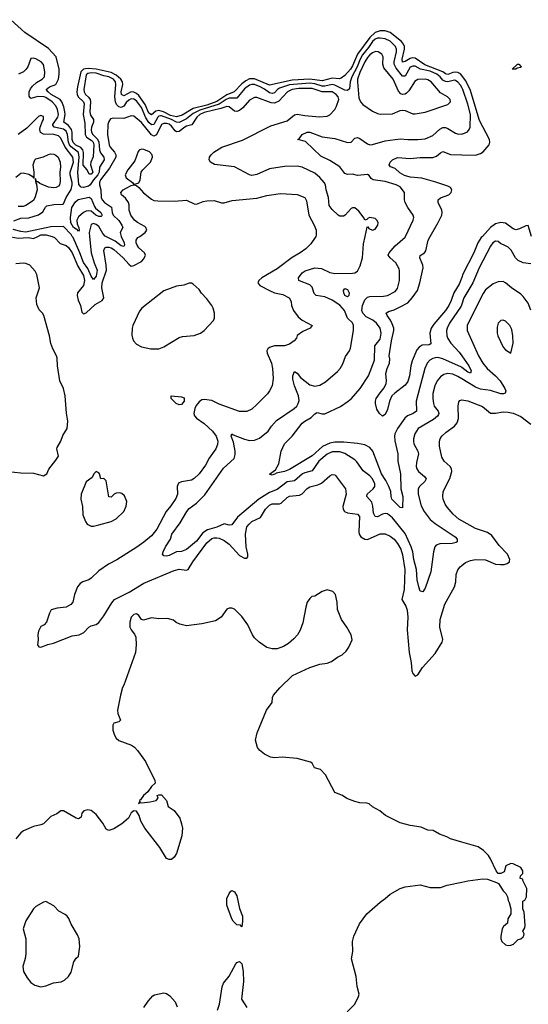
# Model space of a CAD drawing. Header units: inches. Extents: x 2001573 to 2220545, y 644482 to 846830.
# Tile 148 of 256: x 2066481 to 2070530, y 683889 to 691725. Entities that reach past the tile are written whole.
import ezdxf

# ---------------------------------------------------------------- set-up
doc = ezdxf.new("R2010")
doc.units = ezdxf.units.IN
doc.header["$MEASUREMENT"] = 0
for name, color, linetype in [('C0668', 7, 'Continuous'), ('C0669', 7, 'Continuous'), ('C0678', 7, 'Continuous'), ('C0679', 7, 'Continuous')]:
    doc.layers.add(name, color=color, linetype=linetype)

msp = doc.modelspace()

# ---------------------------------------------------------------- linework, layer by layer
at = {"layer": 'C0668', "color": 5}
for points, elevation in [([(2066105, 690000), (2066070, 689987.4), (2066050.4, 689970), (2066037.9, 689950), (2066010, 689886.9), (2066000.2, 689850), (2066010, 689841.9), (2066030, 689847.5), (2066090, 689893.4), (2066190, 689917.4), (2066250, 689947.3), (2066310, 689945), (2066350, 689985.8), (2066370, 689994.1), (2066410, 689996.7), (2066470, 689987), (2066550, 689990.7), (2066590, 689982.5), (2066626.5, 690000)], 380), ([(2068837.6, 690000), (2068833.3, 689990), (2068798.6, 689941.4), (2068758, 689902), (2068715.1, 689870), (2068650, 689833), (2068530, 689740.7), (2068409.7, 689670), (2068384, 689650), (2068377.7, 689630), (2068393.7, 689610), (2068470, 689568.5), (2068510, 689551.8), (2068576.6, 689536.7), (2068626, 689510), (2068642.4, 689482.4), (2068646.4, 689450), (2068661.4, 689410), (2068698.8, 689358.8), (2068730, 689334), (2068809.2, 689290), (2068792.7, 689270), (2068735.8, 689244.2), (2068690, 689210.4), (2068683.7, 689190), (2068667, 689170), (2068630, 689143.1), (2068590, 689128.2), (2068510, 689129.3), (2068470, 689116.3), (2068456, 689104), (2068447.6, 689090), (2068451.7, 689070), (2068484.8, 688990), (2068495, 688950), (2068499.3, 688870), (2068491, 688810), (2068471.1, 688770), (2068453, 688747), (2068370, 688661.3), (2068330, 688626.3), (2068290, 688607.4), (2068230, 688605.3), (2068070, 688664.4), (2068010, 688693.8), (2067950, 688703.2), (2067930, 688699.7), (2067910, 688684.5), (2067886.6, 688653.4), (2067875.6, 688630), (2067867, 688590), (2067872.6, 688572.6), (2067890, 688554.7), (2067950.3, 688510.3), (2068015, 688450), (2068045.3, 688410), (2068058.2, 688370), (2068055.8, 688344.2), (2068042.7, 688310), (2067990, 688234.9), (2067959.6, 688180.4), (2067910, 688111.4), (2067870, 688072.4), (2067850, 688060.7), (2067770, 688047.1), (2067744.7, 688035.3), (2067736.2, 688010), (2067737.2, 687950), (2067725.6, 687914.4), (2067685.1, 687854.9), (2067648.4, 687811.6), (2067572.3, 687670), (2067530, 687618.3), (2067470, 687566.5), (2067414, 687526), (2067253.9, 687426.1), (2067188.6, 687391.4), (2067110, 687338.9), (2067050, 687279.1), (2067032.8, 687267.2), (2066982.7, 687250), (2066962.2, 687237.8), (2066942.4, 687210), (2066918, 687150), (2066905.4, 687090), (2066889.6, 687070), (2066850, 687050.3), (2066778.7, 687041.3), (2066732.9, 687027.1), (2066718, 687002), (2066695.3, 686930), (2066675.3, 686910), (2066650, 686894.8), (2066630, 686858), (2066625.1, 686830), (2066627.6, 686790), (2066623.6, 686750), (2066632.5, 686732.5), (2066650, 686731.8), (2066706.5, 686753.5), (2066750, 686762.6), (2066898.7, 686821.3), (2066954, 686830), (2066992.4, 686847.6), (2067030.5, 686890), (2067050, 686901.1), (2067090, 686911.1), (2067110, 686927.2), (2067150, 686979.3), (2067215, 687085), (2067237.3, 687110), (2067352.1, 687167.9), (2067470, 687240.6), (2067710, 687342.2), (2067750, 687350.9), (2067810, 687343.4), (2067823.7, 687350), (2067859.8, 687410), (2067970, 687561.3), (2068010, 687595.6), (2068030, 687602.1), (2068050, 687602.4), (2068070, 687598.9), (2068110, 687581.1), (2068150, 687549.9), (2068230, 687461.1), (2068270, 687440.3), (2068290, 687439.6), (2068298, 687450), (2068297.8, 687470), (2068283.1, 687530), (2068278.9, 687630), (2068290, 687687.6), (2068308.1, 687710), (2068330.3, 687730), (2068398, 687762), (2068437.7, 687830), (2068470, 687861.8), (2068490, 687871.9), (2068550, 687870.6), (2068563.5, 687876.5), (2068610, 687922.2), (2068630, 687934), (2068710, 687940.6), (2068730, 687952.2), (2068770, 687993.3), (2068790, 688007.4), (2068855.8, 688024.2), (2068883.9, 688036.1), (2068950, 688094.7), (2068970, 688104.7), (2068990, 688102.4), (2068996.5, 688096.5), (2069076.1, 687990), (2069079, 687950), (2069054.9, 687850), (2069055.9, 687830), (2069065.7, 687810), (2069090, 687800.6), (2069170, 687790.8), (2069187.3, 687770), (2069180.4, 687650), (2069184.6, 687630), (2069196.5, 687610), (2069228, 687590), (2069250, 687589.2), (2069350, 687633.8), (2069390, 687633.5), (2069430, 687615), (2069462.8, 687590), (2069490, 687557.2), (2069516.2, 687510), (2069530, 687466.6), (2069546.1, 687350), (2069542.2, 687190), (2069524.6, 687110), (2069556.6, 687056.6), (2069566, 687026), (2069571.1, 686970), (2069564.7, 686870), (2069582.6, 686690), (2069598.5, 686610), (2069603.3, 686543.3), (2069610, 686520.9), (2069630, 686499.3), (2069650, 686512.3), (2069687, 686570), (2069790, 686681.4), (2069844.7, 686770), (2069850, 686791.3), (2069825.2, 686890), (2069829.1, 686950), (2069866.1, 687073.9), (2069942.6, 687210), (2069952.8, 687250), (2069955.5, 687310), (2069970, 687347), (2069987.2, 687370), (2070000, 687380.5)], 380), ([(2066740.8, 690000), (2066757.5, 689990), (2066804.3, 689944.3), (2066850, 689928.2), (2066870, 689911.3), (2066899, 689870), (2066944.2, 689764.2), (2066987.9, 689690), (2066996.5, 689650), (2066990.3, 689610), (2066942.4, 689550), (2066938.3, 689530), (2066946.7, 689493.3), (2066964.5, 689450), (2066976.4, 689396.4), (2066990, 689385.1), (2067010, 689392.8), (2067081.8, 689458.2), (2067137, 689490), (2067150.7, 689510), (2067134, 689590), (2067138.8, 689630), (2067172.2, 689730), (2067170.7, 689770.7), (2067152.2, 689887.8), (2067160.3, 689910), (2067170, 689915.4), (2067190, 689915.4), (2067210, 689909.2), (2067230, 689895.7), (2067303.9, 689830), (2067350, 689777.9), (2067370, 689763.7), (2067390, 689767.2), (2067450, 689799.2), (2067470, 689820.7), (2067482.8, 689850), (2067473.8, 689870), (2067430.1, 689910), (2067416.6, 689930), (2067408.3, 689950), (2067408.7, 689970), (2067422.8, 689990), (2067437.1, 690000)], 380), ([(2067037.6, 690000), (2067050.1, 689870), (2067074.4, 689790), (2067099.2, 689730), (2067090, 689682.8), (2067070, 689658), (2067050, 689682.8), (2067024.8, 689744.8), (2066990, 689791.8), (2066960.9, 689870), (2066906.1, 689990), (2066899.8, 690000)], 360), ([(2067290.3, 690000), (2067313.6, 689950), (2067316.8, 689930), (2067310, 689920.3), (2067290, 689926.1), (2067242.1, 689962.1), (2067166.7, 690000)], 360), ([(2070000, 688866.5), (2069970, 688884.3), (2069930, 688903), (2069890, 688909.8), (2069858.4, 688901.6), (2069830, 688883.5), (2069804.1, 688850), (2069787.2, 688810), (2069771.5, 688750), (2069769.5, 688710), (2069774.4, 688670), (2069782, 688650), (2069812.6, 688610), (2069818.9, 688590), (2069816.1, 688583.9), (2069808.4, 688570), (2069776, 688544), (2069654, 688470), (2069626.4, 688430), (2069615.2, 688390), (2069615.5, 688370), (2069620.2, 688350), (2069651.9, 688290), (2069656.8, 688270), (2069640, 688200), (2069638.2, 688170), (2069642.2, 688150), (2069656.1, 688130), (2069704.9, 688090), (2069716.5, 688070), (2069706.9, 688050), (2069665.2, 688010), (2069654.7, 687990), (2069652.8, 687950), (2069677, 687857), (2069702, 687810), (2069750, 687745.8), (2069790, 687714.8), (2069948.2, 687610), (2069963.8, 687590), (2069964.9, 687575.1), (2069964.9, 687570), (2069956.3, 687563.7), (2069924.9, 687555), (2069826.7, 687553.3), (2069798, 687542), (2069785.5, 687530), (2069774.5, 687490), (2069755.2, 687330), (2069710, 687200.9), (2069690, 687172.7), (2069670, 687177.2), (2069659.8, 687210), (2069646.6, 687266.6), (2069641.2, 687350), (2069620.1, 687430), (2069609.9, 687490), (2069597.8, 687530), (2069550, 687635.7), (2069450, 687759.2), (2069410, 687792.3), (2069390, 687795.3), (2069370, 687789.9), (2069330, 687768.9), (2069309.9, 687769.9), (2069296.9, 687796.9), (2069292.3, 687852.3), (2069283.9, 687883.9), (2069245.1, 687930), (2069247.6, 687950), (2069294.5, 687990), (2069308.7, 688010), (2069308.8, 688030), (2069290, 688069.7), (2069270, 688094.8), (2069215.5, 688135.5), (2069166, 688206), (2069150, 688221.4), (2069070, 688272.7), (2069030, 688286.7), (2068970, 688284.9), (2068930, 688267.3), (2068863.4, 688210), (2068810, 688133.1), (2068750, 688119), (2068732.1, 688110), (2068670, 688054.6), (2068610, 688045.8), (2068530, 687985.5), (2068470, 687963.1), (2068384.4, 687910), (2068215.1, 687764.9), (2068170, 687705.4), (2068150, 687703.1), (2068110, 687713.9), (2068050, 687685.5), (2067975.9, 687664.1), (2067939.3, 687640.7), (2067890, 687575.2), (2067810, 687507.5), (2067770, 687492.2), (2067730, 687489.6), (2067670, 687460.9), (2067650, 687456), (2067630, 687459), (2067619, 687470), (2067623.7, 687490), (2067643, 687530), (2067680.7, 687590), (2067693, 687630), (2067758.7, 687721.3), (2067810.9, 687810), (2067830, 687833.8), (2067890, 687877), (2067956, 687943.9), (2068104.7, 688155.3), (2068187.5, 688232.5), (2068196.8, 688263.2), (2068196.2, 688290), (2068183.3, 688363.3), (2068165.1, 688410), (2068169.4, 688430), (2068181.2, 688421.2), (2068270, 688386.4), (2068310, 688375.6), (2068350, 688377.6), (2068390, 688393.4), (2068458.7, 688450), (2068486.3, 688490), (2068526.3, 688533.7), (2068665.1, 688630), (2068686.6, 688650), (2068699.1, 688670), (2068705.6, 688694.4), (2068701, 688730), (2068670, 688811.6), (2068657, 688863), (2068655.3, 688890), (2068670, 688923.8), (2068690, 688912.2), (2068717.3, 688877.3), (2068790, 688819.8), (2068830, 688808), (2068870, 688815.6), (2068916.3, 688843.7), (2069010, 688925.3), (2069031.3, 688950), (2069053.5, 688986.5), (2069076, 689044), (2069107.1, 689090), (2069114.8, 689110), (2069138.4, 689250), (2069138.4, 689290), (2069130, 689313), (2069089.8, 689350), (2069066, 689410), (2069030, 689451.8), (2068970, 689491.7), (2068910, 689519.2), (2068841.6, 689530), (2068826.5, 689546.5), (2068810, 689596.8), (2068790, 689613.3), (2068710, 689645.7), (2068704.7, 689650), (2068701.3, 689670), (2068729.8, 689710), (2068753.6, 689726.4), (2068830, 689748.7), (2068883.5, 689743.5), (2068950, 689713.2), (2068990, 689705), (2069132, 689708), (2069150, 689710.3), (2069170, 689722.6), (2069193, 689767), (2069210.7, 689830), (2069219.3, 689940.7), (2069231.9, 690000)], 360), ([(2070000, 688957.9), (2069998.8, 688958.8), (2069850, 689026.7), (2069810, 689035.1), (2069790, 689033.5), (2069770, 689028), (2069746.1, 689013.9), (2069725.7, 688990), (2069707, 688950), (2069663.9, 688790), (2069638.1, 688690), (2069640.8, 688610), (2069614, 688590), (2069568.7, 688571.3), (2069546.8, 688553.2), (2069490, 688471.8), (2069468.4, 688430), (2069464.7, 688410), (2069466.8, 688373.2), (2069492.3, 688270), (2069492.6, 688210), (2069513.2, 688110), (2069515.2, 687990), (2069530.2, 687929.8), (2069530, 687839), (2069510, 687841.6), (2069444.4, 687910), (2069438.5, 687930), (2069436.5, 687970), (2069420.9, 688010), (2069397.3, 688057.3), (2069361, 688110), (2069292.9, 688290), (2069270, 688319.8), (2069230, 688340.2), (2069171, 688351), (2069062, 688362), (2068990, 688361.8), (2068950, 688353.7), (2068892.5, 688327.5), (2068810, 688253.1), (2068630, 688143.7), (2068588.1, 688128.1), (2068523, 688117), (2068518.8, 688110), (2068490, 688099.3), (2068470, 688108), (2068518.9, 688141.1), (2068544.7, 688190), (2068563.1, 688290), (2068589.7, 688350), (2068650, 688410.3), (2068730, 688512.6), (2068751.3, 688530), (2068802.4, 688557.6), (2068830, 688587.2), (2068844.4, 688595.6), (2068850, 688597.8), (2068890, 688587.1), (2068910, 688588.7), (2069034.1, 688645.9), (2069097.4, 688690), (2069121.7, 688710), (2069191, 688790), (2069257.6, 688890), (2069305.8, 689014.2), (2069309.8, 689130), (2069350, 689183.1), (2069358, 689230), (2069349.8, 689270), (2069322.5, 689310), (2069293.4, 689333.3), (2069240.4, 689360.4), (2069213.3, 689390), (2069206.2, 689410), (2069209.7, 689450.4), (2069230, 689495.4), (2069250, 689515.3), (2069270, 689520.4), (2069376.2, 689523.8), (2069410, 689530.2), (2069470, 689562), (2069490, 689586.4), (2069505.5, 689650), (2069505.9, 689725.9), (2069502.2, 689742.2), (2069476.4, 689790), (2069431.3, 689830), (2069415.8, 689850), (2069423.1, 689870), (2069470, 689924), (2069550, 689994), (2069552.8, 690000)], 340), ([(2070000, 689673.7), (2069979.2, 689620.8), (2069937.6, 689550), (2069916.3, 689490), (2069896.6, 689450), (2069870, 689410.5), (2069777.2, 689302.8), (2069755.8, 689270), (2069746.2, 689230), (2069754.5, 689145.5), (2069742, 689138), (2069686.1, 689133.9), (2069661.6, 689118.4), (2069643.4, 689096.6), (2069606.6, 689010), (2069596.3, 688970), (2069585.2, 688890), (2069570, 688844.2), (2069550, 688815.8), (2069466.4, 688753.6), (2069444.4, 688730), (2069426.4, 688690), (2069410, 688623.7), (2069390, 688583.7), (2069369.4, 688570), (2069345.6, 688590), (2069324.8, 688624.8), (2069314, 688670), (2069314.3, 688690), (2069320.4, 688710), (2069350, 688755.2), (2069384.1, 688795.9), (2069399.2, 688830), (2069401.9, 688850), (2069396.2, 688910), (2069406.7, 688950), (2069424.9, 688990), (2069427, 689027), (2069423.4, 689050), (2069440.4, 689170), (2069460.1, 689250), (2069459.2, 689270), (2069445.4, 689305.4), (2069432.5, 689332.5), (2069405.4, 689370), (2069399.8, 689390), (2069417.4, 689402.5), (2069463.4, 689416.6), (2069510, 689438.7), (2069570, 689472.5), (2069606.7, 689510), (2069647.8, 689570), (2069667.4, 689630), (2069693.8, 689750), (2069690.8, 689770), (2069665.6, 689830), (2069670, 689846.8), (2069704.2, 689870), (2069715.2, 689884.8), (2069732, 689970), (2069749.3, 690000)], 320), ([(2066390.3, 688130.3), (2066490, 688118.7), (2066590, 688114.9), (2066670, 688093.4), (2066696, 688110), (2066712.9, 688147.1), (2066770, 688218), (2066789.2, 688250), (2066776, 688310), (2066778.6, 688321.4), (2066809.3, 688370), (2066823.9, 688416.1), (2066859.3, 688470), (2066864.5, 688530), (2066853.2, 688593.2), (2066843.5, 688730), (2066829.7, 688790), (2066800.5, 688850), (2066782, 688970), (2066780.9, 689030), (2066775.1, 689050), (2066744.6, 689104.6), (2066730, 689149), (2066719.8, 689210), (2066674, 689370), (2066661.7, 689390), (2066635.7, 689415.7), (2066617.9, 689457.9), (2066611.9, 689510), (2066638.5, 689590), (2066617.5, 689697.5), (2066604.5, 689724.5), (2066563.1, 689770), (2066530, 689785.3), (2066510, 689787.1), (2066450, 689782)], 420), ([(2070000, 689460.8), (2069994.5, 689445.5), (2069903.9, 689310), (2069883.2, 689270), (2069878.1, 689250), (2069880.8, 689210), (2069890, 689186.5), (2069914.8, 689150), (2069979.1, 689079.1), (2070000, 689049.3)], 340), ([(2070000, 687737.4), (2069977.3, 687750), (2069931.3, 687790), (2069885, 687845), (2069869.2, 687870), (2069852.4, 687910), (2069849.2, 687930), (2069852.3, 687970), (2069905.5, 688074.5), (2069920.6, 688130), (2069918.4, 688150), (2069909.4, 688169.4), (2069860.3, 688210), (2069842.5, 688242.5), (2069822.2, 688330), (2069822.8, 688370), (2069829.1, 688390), (2069842.3, 688410), (2069877.5, 688442.5), (2069942.4, 688490), (2069963.2, 688516.8), (2069975, 688550), (2069971.5, 688648.5), (2069977, 688683), (2069985.3, 688694.7), (2069999.9, 688700.1)], 380), ([(2070000, 685179.5), (2069910, 685206), (2069881.5, 685221.5), (2069822.5, 685242.5), (2069772.1, 685272.1), (2069730, 685276), (2069677.6, 685297.6), (2069590, 685311.8), (2069510, 685333.6), (2069392.5, 685392.5), (2069349.2, 685430), (2069290, 685461.2), (2069263.2, 685483.2), (2069246, 685490), (2069190, 685492), (2069150, 685502), (2069085.6, 685525.6), (2069050, 685549.5), (2068990, 685574), (2068915.8, 685715.8), (2068876.9, 685756.9), (2068828, 685770), (2068808.9, 685808.9), (2068797.2, 685817.2), (2068690, 685844), (2068570, 685855.1), (2068510, 685851.5), (2068476.6, 685856.6), (2068430, 685879.5), (2068391, 685911), (2068373.5, 685933.5), (2068358.5, 685990), (2068370.9, 686049.1), (2068447.3, 686230), (2068492.3, 686290), (2068495.1, 686330), (2068502, 686350), (2068551.5, 686408.5), (2068654.2, 686505.8), (2068790, 686570.5), (2068870, 686594.9), (2068930, 686603), (2068963.3, 686616.7), (2069010, 686650.8), (2069049.3, 686670.7), (2069080.2, 686699.8), (2069102, 686730), (2069128, 686790), (2069119, 686830), (2069086, 686890), (2069042.7, 686950), (2069026, 686990), (2069012.3, 687030), (2069009.2, 687090), (2068995.3, 687150), (2068973.6, 687173.6), (2068930, 687188.7), (2068890, 687175.3), (2068830, 687138), (2068806.4, 687133.6), (2068790, 687118), (2068771.1, 687088.9), (2068758.8, 687050), (2068736.1, 686923.9), (2068713.8, 686866.2), (2068693.4, 686830), (2068663.6, 686796.4), (2068620.3, 686759.7), (2068582.6, 686737.4), (2068530, 686717.6), (2068490, 686717.6), (2068450, 686729.6), (2068386.6, 686770), (2068350, 686806.6), (2068333.6, 686830), (2068298, 686910), (2068250, 686974.5), (2068190, 687033.2), (2068170, 687041.2), (2068150, 687042.7), (2068130, 687034), (2068084, 686970), (2068039.2, 686940.8), (2067930, 686916.3), (2067810, 686900.9), (2067754.8, 686914.8), (2067727.5, 686927.5), (2067706.3, 686946.3), (2067658.4, 686958.4), (2067590, 686956.2), (2067530, 686963.5), (2067466.9, 686946.9), (2067450, 686952.3), (2067430, 686982.7), (2067410, 686996.2), (2067390, 686991.6), (2067370, 686969.2), (2067359, 686930), (2067358.3, 686890), (2067368.1, 686868.1), (2067395.5, 686835.5), (2067405.3, 686810), (2067408.9, 686750), (2067402.7, 686690), (2067310, 686429), (2067299.1, 686410), (2067283, 686350), (2067259.6, 686230), (2067262.7, 686202.7), (2067284, 686150), (2067270, 686136), (2067230, 686125.2), (2067221.6, 686110), (2067222, 686070), (2067234.9, 686030), (2067250, 686006.4), (2067270, 685988.5), (2067370.3, 685950.3), (2067394.6, 685934.6), (2067419.1, 685910), (2067482, 685822), (2067558, 685670), (2067559.1, 685650), (2067530, 685621.6), (2067500.3, 685579.7), (2067467.2, 685550), (2067444.2, 685515.8), (2067435.5, 685510), (2067437.3, 685502.7), (2067427.9, 685487.9), (2067444, 685496), (2067453.4, 685493.4), (2067520.1, 685499.9), (2067568, 685510), (2067584, 685530), (2067575.3, 685550), (2067590, 685556.3), (2067610, 685555.5), (2067650, 685510.8), (2067662, 685462), (2067710, 685430.3), (2067755, 685370), (2067770, 685326), (2067776.2, 685290), (2067771.2, 685230), (2067730.2, 685089.8), (2067710, 685059.5), (2067690, 685042.4), (2067670, 685040.5), (2067649.7, 685050), (2067595.8, 685135.8), (2067477.6, 685290), (2067446.9, 685346.9), (2067432.6, 685392.6), (2067410, 685426), (2067390, 685429.3), (2067370, 685412.7), (2067347.3, 685370), (2067294.4, 685325.6), (2067230, 685285.2), (2067190, 685272.7), (2067170, 685284), (2067143.7, 685330), (2067090, 685399.3), (2067050, 685431.8), (2067023, 685437), (2066990.7, 685429.3), (2066976, 685410), (2066970, 685378), (2066950, 685365.2), (2066930, 685369.3), (2066830, 685429), (2066810, 685428.7), (2066776.3, 685403.7), (2066730, 685382.7), (2066670, 685324.5), (2066650, 685316.2), (2066590, 685305.1), (2066510.5, 685269.5), (2066490, 685252.7), (2066450, 685206)], 420), ([(2069089, 683830), (2069149.4, 683890), (2069178.4, 683950), (2069182.9, 683970), (2069167.3, 684030), (2069159.5, 684110), (2069122, 684250), (2069133.3, 684310), (2069131.8, 684390), (2069140.7, 684430), (2069186, 684530), (2069243.7, 684610), (2069350, 684702.8), (2069389.6, 684730.4), (2069430, 684766.8), (2069510, 684810.7), (2069550, 684824), (2069670, 684840.7), (2069750, 684819.3), (2069830, 684819.5), (2069883.8, 684836.2), (2070000, 684860.2)], 420), ([(2068057.2, 683842.8), (2068071.8, 683890), (2068092.1, 684027.9), (2068103.9, 684056.1), (2068150, 684112), (2068201.2, 684210), (2068210, 684221), (2068230, 684230.8), (2068250, 684212), (2068259.1, 684150), (2068262, 684070), (2068248, 683930), (2068290, 683864.7)], 420), ([(2067470, 683864.7), (2067504.8, 683915.2), (2067542.5, 683957.5), (2067555.5, 683964.5), (2067630, 683979.1), (2067650, 683974.9), (2067676.7, 683956.7), (2067719.3, 683910), (2067735.5, 683870)], 420)]:
    msp.add_lwpolyline(points, dxfattribs=dict(at, elevation=elevation))
for points, elevation in [([(2067850, 689626.6), (2067830, 689626.6), (2067788.7, 689611.3), (2067730, 689603), (2067630, 689566.2), (2067454, 689430), (2067434.8, 689405.2), (2067381.7, 689290), (2067377.4, 689270), (2067374.7, 689214.7), (2067378.4, 689190), (2067388.2, 689170), (2067410, 689142.4), (2067450, 689121.7), (2067524.1, 689104.1), (2067590, 689106.2), (2067630, 689120.3), (2067750, 689196.4), (2067776.1, 689203.9), (2067869.8, 689210.2), (2067920.9, 689230), (2067950, 689250.3), (2068022.9, 689330), (2068031.5, 689350), (2068031.8, 689390), (2068020.5, 689430), (2068009.7, 689450), (2067970, 689503.6), (2067927.5, 689547.5), (2067910, 689578), (2067861.2, 689621.2)], 420), ([(2069090, 689519.8), (2069070, 689529.9), (2069061.7, 689550), (2069058.5, 689570), (2069070, 689584.2), (2069090, 689576.2), (2069105.2, 689550), (2069101.3, 689530)], 340), ([(2067750, 688660.4), (2067727.3, 688670), (2067686, 688710), (2067688, 688730), (2067770, 688723.1), (2067790, 688714), (2067791.1, 688690), (2067770, 688663.5)], 380), ([(2067090, 688128), (2067072, 688110), (2067058, 688082), (2067010, 688048), (2066970.5, 687950), (2066966.7, 687910), (2066980.5, 687850), (2066985.2, 687785.2), (2067006, 687730), (2067018.8, 687710), (2067050, 687693.4), (2067070, 687693.4), (2067110, 687703.8), (2067210, 687730.4), (2067250, 687753), (2067309.3, 687810), (2067330, 687852), (2067335.1, 687890), (2067315.3, 687935.3), (2067293.8, 687953.8), (2067278.9, 687958.9), (2067250, 687957), (2067232.5, 687947.5), (2067210, 687925.2), (2067190, 687928), (2067170, 688055.3), (2067150, 688074), (2067126, 688070), (2067115.3, 688110), (2067110, 688118)], 420), ([(2068250, 684506), (2068238, 684518), (2068210, 684522), (2068181.2, 684550), (2068170, 684568.7), (2068130, 684678), (2068130, 684732), (2068150, 684772), (2068162, 684790), (2068170, 684794), (2068190, 684784.7), (2068210, 684752), (2068230.5, 684650.5), (2068254, 684590), (2068256, 684550)], 420), ([(2066690, 684706), (2066670, 684702.7), (2066610, 684666.6), (2066590.7, 684650), (2066530, 684554), (2066508.8, 684490), (2066530.3, 684410), (2066530.3, 684290), (2066525.7, 684254.3), (2066506.8, 684190), (2066510.8, 684150), (2066539.9, 684099.9), (2066570, 684062.8), (2066601.1, 684041.1), (2066650, 684027.3), (2066690, 684036.3), (2066750, 684060.7), (2066811.5, 684068.5), (2066838.3, 684081.7), (2066869.2, 684110), (2066890, 684144.7), (2066911.7, 684228.3), (2066930, 684256), (2066950, 684271.3), (2066960.4, 684350), (2066954, 684410), (2066942.2, 684442.2), (2066890, 684526.6), (2066871.5, 684571.5), (2066858.9, 684590), (2066843.6, 684603.6), (2066792.3, 684630), (2066753.6, 684673.6)], 440)]:
    msp.add_lwpolyline(points, close=True, dxfattribs=dict(at, elevation=elevation))
at = {"layer": 'C0669', "color": 5}
for points, elevation in [([(2070000, 691279.7), (2069990, 691293.1), (2069970, 691304), (2069950, 691307.5), (2069930, 691304.5), (2069890, 691288.5), (2069870, 691294.4), (2069849.1, 691310), (2069706.6, 691366.6), (2069630, 691417.1), (2069610, 691421.1), (2069590, 691416.6), (2069550, 691392.1), (2069530, 691387.3), (2069525.4, 691410), (2069545.9, 691490), (2069545.5, 691510), (2069537.4, 691530), (2069520.1, 691550), (2069430, 691623.8), (2069390, 691636.6), (2069350, 691636.2), (2069310, 691621.7), (2069270, 691582), (2069171.5, 691450), (2069130, 691356.6), (2069113.5, 691330), (2069070, 691281.4), (2069041.5, 691258.5), (2069025.6, 691254.4), (2068970, 691258.9), (2068890, 691238.4), (2068790, 691251.4), (2068650, 691244.5), (2068470, 691204.6), (2068350, 691253.7), (2068310, 691253.6), (2068281.1, 691238.9), (2068250, 691214.2), (2068189.9, 691150.1), (2068130, 691127.4), (2068050, 691074.5), (2067970, 691045.6), (2067862.9, 691017.1), (2067776, 690964), (2067730, 690952.6), (2067681.9, 690961.9), (2067626.8, 690990), (2067590, 691001.2), (2067564.2, 690995.8), (2067530, 690966.1), (2067510, 690979.7), (2067480.1, 691050), (2067430, 691120.1), (2067410, 691138.3), (2067390, 691147.5), (2067370, 691149.5), (2067310, 691119.9), (2067292.8, 691130), (2067289.5, 691150), (2067301.6, 691210), (2067298.6, 691230), (2067287, 691250), (2067250, 691284.3), (2067210, 691303.4), (2067090, 691330.4), (2067030, 691337.4), (2067005.2, 691334.8), (2066990, 691330), (2066969, 691310), (2066941.8, 691190), (2066937.4, 691150), (2066938.8, 691130), (2066946.5, 691110), (2066989.2, 691070), (2066993.7, 691053.7), (2066986.6, 690970), (2067000.7, 690900.7), (2067003, 690810), (2067013.4, 690790), (2067050, 690766.1), (2067065.7, 690750), (2067071.6, 690730), (2067065.8, 690634.2), (2067047.4, 690590), (2067045.5, 690570), (2067064.3, 690510), (2067050, 690495.7), (2067035.6, 690495.6), (2067018, 690530), (2066987.8, 690567.8), (2066988.9, 690668.9), (2066985.1, 690690), (2066968.1, 690708.1), (2066927.3, 690727.3), (2066907.5, 690747.5), (2066900.1, 690770), (2066900.3, 690830), (2066893.7, 690850), (2066870, 690881.3), (2066833.5, 690910), (2066843, 690970), (2066841.7, 690990), (2066833.3, 691030), (2066817.8, 691070), (2066804.7, 691090), (2066733.1, 691130), (2066707.8, 691150), (2066692.5, 691170), (2066717.3, 691190), (2066770, 691209.4), (2066790, 691250), (2066796, 691290), (2066794.6, 691330), (2066770.3, 691430), (2066710, 691496.4), (2066522.6, 691622.6), (2066410, 691724.5)], 320), ([(2070000, 691186), (2069990, 691203.8), (2069970, 691228.2), (2069950, 691241.9), (2069942.3, 691242.3), (2069890, 691231.1), (2069870, 691232.4), (2069850, 691244), (2069829.2, 691270), (2069802.2, 691290), (2069750, 691313.9), (2069670.8, 691330.8), (2069630, 691353.5), (2069610, 691355.2), (2069590, 691346.7), (2069550, 691274.9), (2069530, 691274.6), (2069478.7, 691338.8), (2069462.9, 691370), (2069463.1, 691390), (2069481.7, 691470), (2069480.3, 691490), (2069472.4, 691510), (2069430, 691554.5), (2069390, 691571.3), (2069350, 691577.4), (2069330, 691576.8), (2069310, 691569.9), (2069290, 691551.7), (2069257.9, 691502.1), (2069210, 691444.3), (2069191.5, 691410), (2069168.3, 691350), (2069124.2, 691270), (2069111.4, 691230), (2069105.7, 691174.3), (2069090, 691160.2), (2069070, 691164.6), (2068990, 691203.5), (2068970, 691208.5), (2068910, 691196.1), (2068890, 691196.1), (2068830, 691213.7), (2068790, 691218.2), (2068630, 691207.2), (2068550, 691179.7), (2068534.4, 691170), (2068510, 691143), (2068490, 691136.8), (2068470, 691141.6), (2068430, 691171.8), (2068396.7, 691190), (2068350, 691208.1), (2068330, 691209.3), (2068310, 691202.9), (2068270, 691174.7), (2068210, 691100.7), (2068150, 691099.8), (2068124.4, 691090), (2068068.6, 691051.4), (2067914.6, 691005.4), (2067862.2, 690977.8), (2067810, 690935.4), (2067750, 690906), (2067730, 690909), (2067690.2, 690930.2), (2067610, 690959.3), (2067601.2, 690958.8), (2067590, 690957.6), (2067581.7, 690950), (2067550, 690889.9), (2067530, 690888.3), (2067510, 690907.6), (2067484.3, 690944.3), (2067450, 691024.9), (2067410, 691077.6), (2067390, 691093.1), (2067370, 691093.7), (2067350, 691083.3), (2067330, 691065), (2067310, 691037.4), (2067290, 691025.2), (2067270, 691031.1), (2067252.4, 691050), (2067243, 691070), (2067237.9, 691110), (2067246.2, 691210), (2067242.8, 691230), (2067227.1, 691250), (2067190, 691268.6), (2067150, 691276.8), (2067090, 691297.7), (2067050, 691301.8), (2067022.9, 691297.1), (2067010, 691285.4), (2066992.8, 691170), (2066995.4, 691150), (2067004.8, 691130), (2067028.9, 691108.9), (2067041.1, 691090), (2067043.8, 691070), (2067039.2, 690990), (2067045.8, 690965.8), (2067067.8, 690930), (2067069.2, 690910), (2067052, 690870), (2067050, 690848.2), (2067053.6, 690830), (2067064.5, 690810), (2067097.5, 690777.5), (2067112.2, 690752.2), (2067116.4, 690690), (2067125, 690665), (2067151.1, 690630), (2067152.7, 690610), (2067115.5, 690550), (2067112.7, 690510), (2067104.2, 690490), (2067069.9, 690450.1), (2067043.3, 690410), (2067030, 690400.2), (2066989.7, 690389.7), (2066970, 690392.2), (2066953.1, 690413.1), (2066945.4, 690510), (2066955.2, 690630), (2066948.6, 690668.6), (2066892.2, 690712.2), (2066878.2, 690730), (2066869.8, 690750), (2066862.9, 690810), (2066850, 690837.7), (2066830, 690853.5), (2066754.6, 690870), (2066745.3, 690885.3), (2066744.3, 690890), (2066784.5, 690950), (2066790.2, 690970), (2066783.4, 691010), (2066770, 691038.5), (2066738.7, 691070), (2066690, 691104.2), (2066674.8, 691110), (2066626.5, 691113.5), (2066570, 691098.6), (2066556.5, 691116.5), (2066557, 691150), (2066566.8, 691173.2), (2066583.6, 691196.4), (2066615.5, 691224.5), (2066661.3, 691250), (2066678.9, 691270), (2066681.1, 691310), (2066671.1, 691368.9), (2066651.6, 691390), (2066610, 691412.8), (2066590, 691418.7), (2066570, 691415.1), (2066544.9, 691350), (2066530.8, 691329.2), (2066510.7, 691309.3), (2066472.4, 691290)], 340), ([(2069231.9, 690000), (2069247.3, 690072.7), (2069250, 690078), (2069261.6, 690061.6), (2069288.8, 690048.8), (2069310, 690058), (2069333.3, 690090), (2069335.1, 690110), (2069324.5, 690130), (2069310, 690142.9), (2069270, 690149.3), (2069254.8, 690145.2), (2069245.4, 690134.6), (2069230, 690129), (2069224.4, 690144.4), (2069180.1, 690200.1), (2069150, 690226.6), (2069130, 690228.3), (2069118.8, 690221.2), (2069072, 690170), (2069057.8, 690162.2), (2069030, 690161.1), (2069016.2, 690170), (2068970, 690212.8), (2068945.3, 690245.3), (2068938.5, 690310), (2068920.3, 690370), (2068914.5, 690410), (2068903.9, 690430), (2068871.1, 690470), (2068830, 690504.5), (2068730, 690552.2), (2068690, 690558.3), (2068590, 690555.2), (2068470, 690537.3), (2068370, 690491.3), (2068330, 690485.4), (2068309.4, 690490), (2068190, 690553.5), (2068031.6, 690571.6), (2067999, 690590), (2067989.2, 690610), (2067992.3, 690630), (2068004.5, 690650), (2068027, 690670), (2068089.4, 690710), (2068255, 690765), (2068481, 690879), (2068610, 690919.7), (2068670, 690967.7), (2068690, 690973.1), (2068750, 690961.9), (2068868, 690952), (2068930, 690957.3), (2068950, 690967.6), (2068989.1, 691010.9), (2069004.4, 691035.6), (2069020.8, 691090), (2069015.7, 691110), (2069000.2, 691130), (2068970, 691150.7), (2068890, 691150.2), (2068810, 691176.1), (2068703.6, 691176.4), (2068650.3, 691169.7), (2068614, 691150), (2068545.1, 691074.9), (2068510, 691059), (2068482.3, 691062.3), (2068370, 691105.8), (2068350, 691105.3), (2068310, 691084.2), (2068256.6, 691023.4), (2068230, 691001.2), (2068210, 690994.5), (2068190, 690997.3), (2068150, 691030.4), (2068130, 691033.3), (2068083.2, 691016.8), (2067950, 690986.3), (2067916.3, 690970), (2067890.4, 690950), (2067851.6, 690888.4), (2067810, 690878.2), (2067794.6, 690870), (2067750, 690833.7), (2067730, 690832.8), (2067719.8, 690839.8), (2067690, 690876), (2067670, 690892.4), (2067650, 690899.1), (2067630, 690899.5), (2067610, 690890.4), (2067570.5, 690809.5), (2067550, 690798.4), (2067530, 690808.2), (2067450, 690907.3), (2067390, 690957.2), (2067370, 690958.4), (2067310, 690938.7), (2067230, 690941.1), (2067204.9, 690935.1), (2067190, 690913.2), (2067183.9, 690890), (2067179, 690810), (2067194, 690730), (2067201.7, 690710), (2067237.1, 690670), (2067246.1, 690650), (2067245.5, 690630), (2067196.4, 690543.6), (2067125.5, 690450), (2067117.1, 690430), (2067117, 690410), (2067127.1, 690370), (2067129.2, 690310), (2067138.6, 690290), (2067156.6, 690270), (2067212.2, 690232.2), (2067217, 690190), (2067224.3, 690170), (2067270, 690125.5), (2067295.7, 690090), (2067303, 690070), (2067281.6, 690030), (2067285.6, 690010), (2067290.3, 690000)], 360), ([(2066434.9, 690125.1), (2066490, 690144.7), (2066553, 690147), (2066630, 690171.5), (2066665.5, 690194.5), (2066686.5, 690233.5), (2066696.4, 690243.6), (2066753.6, 690253.6), (2066823.5, 690256.5), (2066830, 690260.4), (2066850.8, 690310), (2066890, 690374), (2066898.9, 690410), (2066899.1, 690430), (2066883.1, 690490), (2066882.4, 690510), (2066908.5, 690590), (2066904.5, 690630), (2066842.4, 690710), (2066810, 690781.4), (2066790, 690800.4), (2066751.8, 690811.8), (2066670, 690812.9), (2066647.8, 690827.8), (2066641.4, 690850), (2066643.9, 690870), (2066662.4, 690917.6), (2066671.7, 690930), (2066670, 690953.2), (2066650, 690962), (2066630, 690953.6), (2066539, 690861.1), (2066470, 690811.6)], 360), ([(2069552.8, 690000), (2069613.7, 690130), (2069618.3, 690150), (2069614, 690170), (2069570.8, 690230), (2069549.8, 690270), (2069544.4, 690290), (2069544.2, 690350), (2069510, 690394.2), (2069478, 690410), (2069390, 690437.5), (2069294.5, 690450), (2069280.5, 690460.5), (2069264.1, 690484.1), (2069250, 690492.3), (2069170, 690484.1), (2069130, 690495), (2069090, 690493.8), (2069070, 690500.4), (2069030, 690553.8), (2068950, 690603.9), (2068877.5, 690637.5), (2068755.6, 690755.6), (2068695.3, 690770), (2068704.8, 690775.2), (2068730, 690810.3), (2068770, 690828.7), (2068790, 690828.8), (2068890, 690793.4), (2068990, 690778.4), (2069090, 690747.2), (2069119.3, 690750), (2069150, 690781.3), (2069170, 690786.5), (2069190, 690778.2), (2069250, 690735.6), (2069270, 690729.4), (2069290, 690730.2), (2069390, 690760.2), (2069510, 690776.3), (2069570.2, 690770.2), (2069650, 690770.2), (2069710, 690776.5), (2069770, 690801.8), (2069826.6, 690853.4), (2069850, 690865.5), (2069870, 690867.1), (2069890, 690859.3), (2069950, 690820.2), (2069973.9, 690813.9), (2070000, 690815.4)], 340), ([(2066450, 690472.6), (2066490, 690502.7), (2066510, 690507), (2066554.3, 690494.3), (2066580.2, 690480.2), (2066590, 690465.2), (2066596, 690464), (2066597.6, 690510), (2066589.1, 690570), (2066603.1, 690610), (2066610, 690616.4), (2066670, 690634.2), (2066710, 690651.8), (2066730, 690657.4), (2066754.2, 690654.2), (2066770, 690646.9), (2066788.2, 690630), (2066803.5, 690590), (2066805.3, 690550), (2066799.9, 690510), (2066803.3, 690436.7), (2066797, 690410), (2066790, 690400.7), (2066771.5, 690390), (2066752.3, 690387.7), (2066710, 690392.9), (2066640.4, 690420.4), (2066626, 690434), (2066614, 690434), (2066610, 690458), (2066604, 690456), (2066610, 690424), (2066615.9, 690415.9), (2066619.8, 690370), (2066604.4, 690315.6), (2066590, 690285.5), (2066530, 690245), (2066510, 690238.6), (2066470, 690238.3)], 380), ([(2069749.3, 690000), (2069812.7, 690110), (2069840.7, 690170), (2069844.8, 690190), (2069842.3, 690210), (2069813.5, 690270), (2069813.5, 690290), (2069832.2, 690307.8), (2069898.4, 690330), (2069915.8, 690350), (2069920.5, 690370), (2069909.6, 690390), (2069890, 690399.8), (2069792.9, 690432.9), (2069683.1, 690463.1), (2069590, 690471), (2069543.8, 690483.8), (2069506.3, 690506.3), (2069470, 690539.5), (2069432.7, 690552.7), (2069422, 690570), (2069431.3, 690590), (2069449.7, 690610.3), (2069490, 690628), (2069590, 690618.7), (2069670, 690628.8), (2069770, 690628.6), (2069800.5, 690639.5), (2069830, 690665.4), (2069850, 690676.2), (2069910, 690651.8), (2070000, 690649.4)], 320), ([(2067437.1, 690000), (2067479.7, 690030), (2067492.8, 690050), (2067486.2, 690070), (2067477.9, 690077.9), (2067420.3, 690110), (2067394.3, 690130), (2067366, 690170), (2067351.8, 690210), (2067352, 690250), (2067347.4, 690270), (2067324.1, 690304.1), (2067292.2, 690330), (2067285.2, 690350), (2067303.7, 690370), (2067330, 690385.1), (2067370, 690405.1), (2067390, 690409.4), (2067410, 690405.2), (2067429.5, 690389.5), (2067466, 690346), (2067530, 690295.1), (2067550, 690287), (2067582, 690282), (2067710, 690281.4), (2067810, 690289.2), (2067870, 690259.3), (2067890, 690255.3), (2067942.4, 690277.6), (2067970, 690283.7), (2068030, 690284.4), (2068087.2, 690267.2), (2068108.1, 690268.1), (2068173.3, 690286.7), (2068370, 690305.5), (2068450, 690324.8), (2068558.3, 690341.7), (2068690, 690332.4), (2068751.1, 690310), (2068763.3, 690283.3), (2068782.2, 690170), (2068824.8, 690090), (2068840.5, 690050), (2068842, 690010), (2068837.6, 690000)], 380), ([(2066899.8, 690000), (2066890, 690015.4), (2066830, 690078.5), (2066730, 690075.5), (2066530, 690033.6), (2066490, 690037.8), (2066430, 690055.1)], 360), ([(2067166.7, 690000), (2067162.2, 690002.2), (2067142.2, 690022.2), (2067110, 690077.5), (2067090, 690094.6), (2067070, 690103.2), (2067050, 690094.7), (2067034.7, 690030), (2067037.6, 690000)], 360), ([(2066626.5, 690000), (2066650, 690011.3), (2066692.9, 690012.9), (2066740.3, 690000.3), (2066740.8, 690000)], 380)]:
    msp.add_lwpolyline(points, dxfattribs=dict(at, elevation=elevation))
for points, elevation in [([(2069312.5, 691472.5), (2069290, 691461.7), (2069270, 691444.9), (2069250, 691424.6), (2069230, 691389.8), (2069190, 691304.3), (2069171.6, 691250), (2069169.5, 691229.5), (2069181.5, 691101.5), (2069195.2, 691070), (2069212.4, 691050), (2069290, 690996.2), (2069330, 690978), (2069350, 690973.8), (2069450, 690976.1), (2069510, 691002.8), (2069530, 691004.9), (2069550, 691002.8), (2069610, 690976.5), (2069630, 690974.9), (2069710, 690988), (2069889.2, 691050), (2069911.8, 691070), (2069909.4, 691090), (2069886.6, 691110), (2069830, 691143.5), (2069758.2, 691230), (2069730, 691245.4), (2069710, 691250.4), (2069651.3, 691248.7), (2069638.2, 691241.8), (2069630, 691236.9), (2069580.4, 691159.6), (2069560.9, 691139.1), (2069550, 691131.9), (2069530, 691129), (2069515.6, 691135.6), (2069496.9, 691156.9), (2069453.9, 691250), (2069380.2, 691340.2), (2069373.5, 691370), (2069375.5, 691430), (2069364.4, 691450), (2069335.6, 691470)], 360), ([(2067450, 690695.1), (2067433, 690687), (2067424.1, 690675.9), (2067398, 690602), (2067343.1, 690530), (2067322, 690490), (2067330, 690465.5), (2067378, 690430), (2067390, 690412), (2067430, 690426), (2067439.3, 690450), (2067449.3, 690510), (2067462, 690530), (2067522.6, 690590), (2067539.7, 690630), (2067536.2, 690650), (2067513.4, 690673.4), (2067470, 690692)], 380), ([(2067130, 690158.5), (2067110, 690158.5), (2067086.2, 690170), (2067050, 690201.9), (2067030, 690204.1), (2067010, 690200.4), (2066990, 690190.4), (2066950, 690156.5), (2066936.7, 690130), (2066938.7, 690098.7), (2066951.2, 690068.8), (2066953.8, 690050), (2066950, 690041.7), (2066936.9, 690056.9), (2066930, 690056.8), (2066910, 690070.5), (2066887.6, 690107.6), (2066885.1, 690150), (2066896.6, 690230), (2066924.4, 690275.6), (2066945.9, 690294.1), (2067033.2, 690313.2), (2067050, 690302.6), (2067077, 690237), (2067085, 690225), (2067127.1, 690190), (2067137.1, 690170), (2067135.8, 690164.2)], 340)]:
    msp.add_lwpolyline(points, close=True, dxfattribs=dict(at, elevation=elevation))
at = {"layer": 'C0678', "color": 5}
for points, elevation in [([(2070164.6, 690000), (2070155.7, 689990), (2070128.3, 689950), (2070096, 689870), (2070010, 689699.2), (2070000, 689673.7)], 320), ([(2070550, 689780.5), (2070490, 689789.7), (2070450, 689808.4), (2070427.6, 689830), (2070393.8, 689890), (2070370, 689913.6), (2070350, 689925.8), (2070310, 689944.4), (2070290, 689958.9), (2070270, 689961.5), (2070248.4, 689950), (2070230, 689923.5), (2070140.1, 689750), (2070088.2, 689631.8), (2070017.8, 689510), (2070000, 689460.8)], 340), ([(2070550, 689414), (2070530, 689467.8), (2070490, 689522), (2070470, 689540.5), (2070396.3, 689590), (2070350, 689631.3), (2070330, 689640.4), (2070290, 689637.2), (2070250, 689622.7), (2070190, 689573.8), (2070170, 689546.9), (2070052.1, 689310), (2070044.5, 689290), (2070043.9, 689250), (2070134.3, 689050), (2070168.1, 688990), (2070201.7, 688950), (2070270, 688890.9), (2070306.8, 688850), (2070344.5, 688790), (2070350.2, 688769.8), (2070347, 688753), (2070334.1, 688745.9), (2070312.5, 688747.5), (2070230, 688774.2), (2070150, 688783.8), (2070110, 688800.9), (2070000, 688866.5)], 360), ([(2070000, 689049.3), (2070055.8, 688970), (2070075.6, 688930), (2070070, 688912.3), (2070050, 688920.7), (2070000, 688957.9)], 340), ([(2069999.9, 688700.1), (2070050, 688691.9), (2070165.2, 688645.2), (2070230, 688594.6), (2070270, 688592.4), (2070330, 688604), (2070370, 688601.7), (2070410, 688593.2), (2070470, 688567), (2070550, 688504.8)], 380), ([(2070000, 687380.5), (2070030, 687405.1), (2070070, 687420.8), (2070110, 687428.8), (2070190, 687425.3), (2070270, 687392.9), (2070310, 687388.4), (2070338, 687390), (2070362.2, 687397.8), (2070379.3, 687410), (2070380.9, 687419.1), (2070382, 687430), (2070364.4, 687470), (2070298.9, 687538.9), (2070240.5, 687620.5), (2070204.6, 687644.6), (2070110, 687676.3), (2070000, 687737.4)], 380), ([(2070000, 684860.2), (2070050, 684870.5), (2070167.3, 684887.3), (2070204.5, 684884.5), (2070278, 684858), (2070292, 684850), (2070330, 684792), (2070352, 684770), (2070364.7, 684744.7), (2070370, 684714), (2070378.8, 684698.8), (2070391.3, 684650), (2070391.3, 684610), (2070366, 684570), (2070364.7, 684535.3), (2070332.8, 684507.2), (2070322, 684490), (2070310.5, 684430), (2070310.7, 684410), (2070318.8, 684390), (2070350, 684362.8), (2070370, 684356.3), (2070390, 684360.5), (2070411.3, 684368.7), (2070450, 684404), (2070470, 684411), (2070490, 684426), (2070495.3, 684435.3), (2070498, 684450), (2070488, 684470), (2070502, 684498), (2070504, 684516), (2070496.4, 684623.6), (2070488, 684650), (2070486, 684710), (2070502, 684718), (2070516.4, 684743.6), (2070518, 684810), (2070486, 684874), (2070486, 684886), (2070466, 684890), (2070467.3, 684912.7), (2070486, 684930), (2070486, 684950), (2070470, 684978), (2070410, 685008), (2070390, 685008.7), (2070352, 684990), (2070336.9, 684943.1), (2070311.1, 684928.9), (2070290, 684928.7), (2070274, 684950), (2070230, 685048), (2070212.5, 685072.5), (2070172.5, 685112.5), (2070130, 685141.2), (2070000, 685179.5)], 420)]:
    msp.add_lwpolyline(points, dxfattribs=dict(at, elevation=elevation))
at = {"layer": 'C0678', "color": 5, "elevation": 380}
msp.add_lwpolyline([(2070330, 689334), (2070312, 689330), (2070290.7, 689310), (2070282.8, 689277.2), (2070282, 689230), (2070287, 689210), (2070330, 689119.1), (2070350, 689096.3), (2070390, 689072), (2070409.7, 689150), (2070406.9, 689210), (2070398.6, 689258.6), (2070383.6, 689290), (2070350, 689324.5)], close=True, dxfattribs=at)
at = {"layer": 'C0679', "color": 5, "elevation": 280}
msp.add_lwpolyline([(2070430, 691329.7), (2070402, 691330), (2070444, 691370), (2070454.8, 691370), (2070473, 691350), (2070470, 691344), (2070442.5, 691337.5)], close=True, dxfattribs=at)
at = {"layer": 'C0679', "color": 5}
for points, elevation in [([(2070000, 690649.4), (2070110, 690646.5), (2070150, 690660.8), (2070170, 690673.1), (2070218.5, 690730), (2070224.4, 690750), (2070221, 690770), (2070143, 690923), (2070066.1, 691170), (2070030, 691239.5), (2070000, 691279.7)], 320), ([(2070000, 690815.4), (2070010, 690815.9), (2070046.9, 690833.1), (2070059.8, 690850), (2070066.5, 690870), (2070070.3, 690970), (2070050, 691053.5), (2070010, 691168.2), (2070000, 691186)], 340), ([(2070556.3, 690000), (2070530, 690087.3), (2070510, 690084.7), (2070461.1, 690058.9), (2070430, 690053.5), (2070410, 690059.8), (2070350, 690105.3), (2070310.3, 690110.3), (2070270, 690099.2), (2070228.3, 690071.7), (2070164.6, 690000)], 320)]:
    msp.add_lwpolyline(points, dxfattribs=dict(at, elevation=elevation))

doc.saveas('drawing.dxf')
